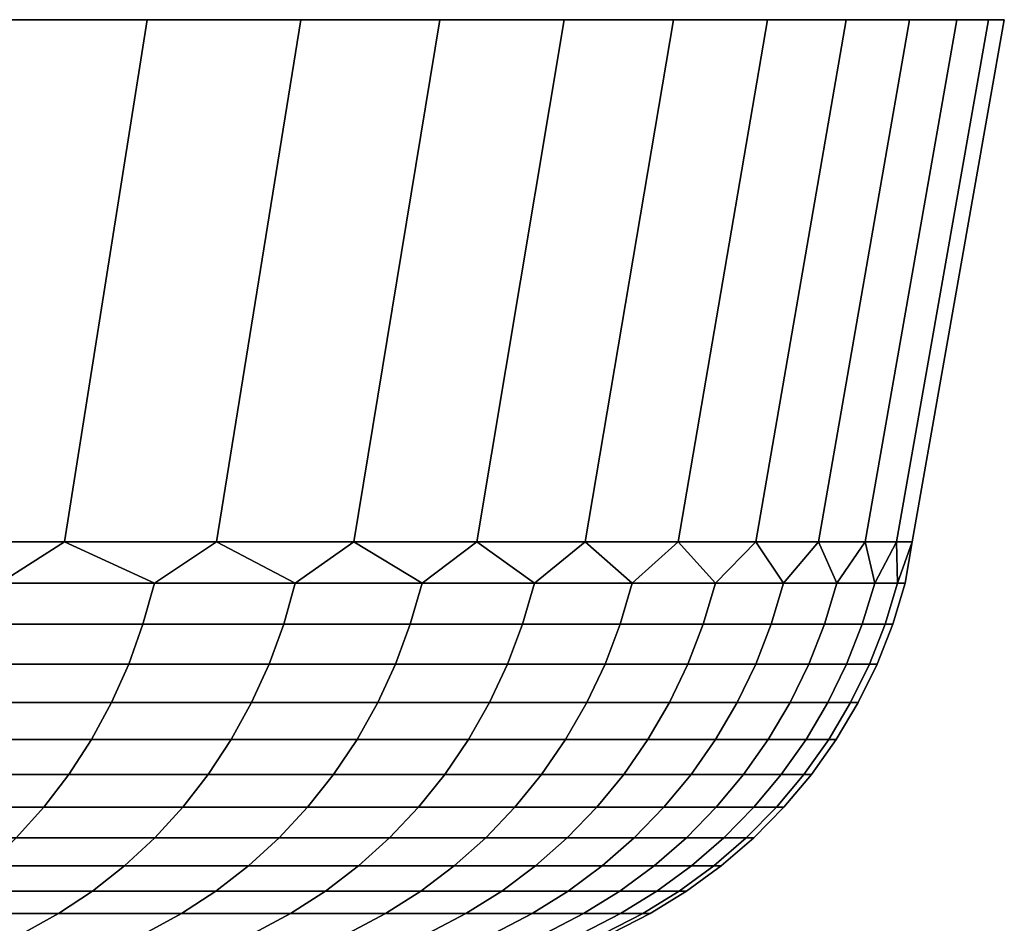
# Model space of a CAD drawing. Header units: metres. Extents: x -109 to 109, y -342 to 66.
# Tile 256 of 256: x 104.97 to 108.67, y 62.7 to 66.1. Entities that reach past the tile are written whole.
import ezdxf

# ---------------------------------------------------------------- set-up
doc = ezdxf.new("R2010")
doc.units = ezdxf.units.M
doc.layers.add('solid_K_24_62_16_000B91', color=7, linetype='CONTINUOUS')

msp = doc.modelspace()

# ---------------------------------------------------------------- linework, layer by layer
at = {"layer": 'solid_K_24_62_16_000B91'}
for points in [[(105.133179, 64.137161, -13.8976), (104.508759, 64.137161, -15.116596), (104.813354, 66.099998, -15.280931), (105.444519, 66.099998, -14.048769)], [(104.508759, 64.137161, 15.116596), (105.133179, 64.137161, 13.897601), (105.444519, 66.099998, 14.048769), (104.813354, 66.099998, 15.280931)], [(105.444519, 66.099998, 14.048769), (105.444519, 66.099998, -14.048769), (104.813354, 66.099998, -15.280931)], [(104.813354, 66.099998, 15.280931), (105.444519, 66.099998, 14.048769), (104.813354, 66.099998, -15.280931)], [(105.704567, 64.137161, -12.65287), (105.133179, 64.137161, -13.8976), (105.444519, 66.099998, -14.048769), (106.022148, 66.099998, -12.790458)], [(105.133179, 64.137161, 13.897601), (105.704567, 64.137161, 12.65287), (106.022148, 66.099998, 12.790458), (105.444519, 66.099998, 14.048769)], [(106.022148, 66.099998, 12.790458), (106.022148, 66.099998, -12.790458), (105.444519, 66.099998, -14.048769)], [(105.444519, 66.099998, 14.048769), (106.022148, 66.099998, 12.790458), (105.444519, 66.099998, -14.048769)], [(106.221886, 64.137161, -11.384709), (105.704567, 64.137161, -12.65287), (106.022148, 66.099998, -12.790458), (106.545097, 66.099998, -11.508474)], [(105.704567, 64.137161, 12.65287), (106.221886, 64.137161, 11.384709), (106.545097, 66.099998, 11.508474), (106.022148, 66.099998, 12.790458)], [(106.545097, 66.099998, 11.508474), (106.545097, 66.099998, -11.508474), (106.022148, 66.099998, -12.790458)], [(106.022148, 66.099998, 12.790458), (106.545097, 66.099998, 11.508474), (106.022148, 66.099998, -12.790458)], [(106.684158, 64.137161, -10.095467), (106.221886, 64.137161, -11.384709), (106.545097, 66.099998, -11.508474), (107.012383, 66.099998, -10.205272)], [(106.221886, 64.137161, 11.384709), (106.684158, 64.137161, 10.095467), (107.012383, 66.099998, 10.205272), (106.545097, 66.099998, 11.508474)], [(107.012383, 66.099998, 10.205272), (107.012383, 66.099998, -10.205272), (106.545097, 66.099998, -11.508474)], [(106.545097, 66.099998, 11.508474), (107.012383, 66.099998, 10.205272), (106.545097, 66.099998, -11.508474)], [(107.090546, 64.137161, -8.787529), (106.684158, 64.137161, -10.095467), (107.012383, 66.099998, -10.205272), (107.423195, 66.099998, -8.883077)], [(106.684158, 64.137161, 10.095467), (107.090546, 64.137161, 8.78753), (107.423195, 66.099998, 8.883077), (107.012383, 66.099998, 10.205272)], [(107.423195, 66.099998, 8.883077), (107.423195, 66.099998, -8.883077), (107.012383, 66.099998, -10.205272)], [(107.012383, 66.099998, 10.205272), (107.423195, 66.099998, 8.883077), (107.012383, 66.099998, -10.205272)], [(107.440277, 64.137161, -7.463319), (107.090546, 64.137161, -8.787529), (107.423195, 66.099998, -8.883077), (107.776733, 66.099998, -7.544477)], [(107.090546, 64.137161, 8.78753), (107.440277, 64.137161, 7.46332), (107.776733, 66.099998, 7.544477), (107.423195, 66.099998, 8.883077)], [(107.776733, 66.099998, 7.544477), (107.776733, 66.099998, -7.544477), (107.423195, 66.099998, -8.883077)], [(107.423195, 66.099998, 8.883077), (107.776733, 66.099998, 7.544477), (107.423195, 66.099998, -8.883077)], [(107.732719, 64.137161, -6.125289), (107.440277, 64.137161, -7.463319), (107.776733, 66.099998, -7.544477), (108.07235, 66.099998, -6.191905)], [(107.440277, 64.137161, 7.46332), (107.732719, 64.137161, 6.125289), (108.07235, 66.099998, 6.191905), (107.776733, 66.099998, 7.544477)], [(107.967323, 64.137161, -4.775917), (107.732719, 64.137161, -6.125289), (108.07235, 66.099998, -6.191905), (108.309517, 66.099998, -4.827819)], [(107.732719, 64.137161, 6.125289), (107.967323, 64.137161, 4.775917), (108.309517, 66.099998, 4.827819), (108.07235, 66.099998, 6.191905)], [(108.07235, 66.099998, 6.191905), (108.07235, 66.099998, -6.191905), (107.776733, 66.099998, -7.544477)], [(107.776733, 66.099998, 7.544477), (108.07235, 66.099998, 6.191905), (107.776733, 66.099998, -7.544477)], [(108.143661, 64.137161, -3.4177), (107.967323, 64.137161, -4.775917), (108.309517, 66.099998, -4.827819), (108.487755, 66.099998, -3.454902)], [(107.967323, 64.137161, 4.775917), (108.143661, 64.137161, 3.417701), (108.487755, 66.099998, 3.454902), (108.309517, 66.099998, 4.827819)], [(108.309517, 66.099998, 4.827819), (108.309517, 66.099998, -4.827819), (108.07235, 66.099998, -6.191905)], [(108.07235, 66.099998, 6.191905), (108.309517, 66.099998, 4.827819), (108.07235, 66.099998, -6.191905)], [(108.261398, 64.137161, -2.053155), (108.143661, 64.137161, -3.4177), (108.487755, 66.099998, -3.454902), (108.606781, 66.099998, -2.075483)], [(108.143661, 64.137161, 3.417701), (108.261398, 64.137161, 2.053156), (108.606781, 66.099998, 2.075483), (108.487755, 66.099998, 3.454902)], [(108.320328, 64.137161, -0.684808), (108.261398, 64.137161, -2.053155), (108.606781, 66.099998, -2.075483), (108.666344, 66.099998, -0.692201)], [(108.261398, 64.137161, 2.053156), (108.320328, 64.137161, 0.684808), (108.666344, 66.099998, 0.692201), (108.606781, 66.099998, 2.075483)], [(108.487755, 66.099998, 3.454902), (108.487755, 66.099998, -3.454902), (108.309517, 66.099998, -4.827819)], [(108.309517, 66.099998, 4.827819), (108.487755, 66.099998, 3.454902), (108.309517, 66.099998, -4.827819)], [(108.320328, 64.137161, 0.684808), (108.320328, 64.137161, -0.684808), (108.666344, 66.099998, -0.692201), (108.666344, 66.099998, 0.692201)], [(108.606781, 66.099998, 2.075483), (108.606781, 66.099998, -2.075483), (108.487755, 66.099998, -3.454902)], [(108.487755, 66.099998, 3.454902), (108.606781, 66.099998, 2.075483), (108.487755, 66.099998, -3.454902)], [(108.666344, 66.099998, 0.692201), (108.666344, 66.099998, -0.692201), (108.606781, 66.099998, -2.075483)], [(108.606781, 66.099998, 2.075483), (108.666344, 66.099998, 0.692201), (108.606781, 66.099998, -2.075483)], [(104.889511, 63.98151, -14.313691), (104.508759, 64.137161, -15.116596), (105.133179, 64.137161, -13.8976)], [(104.889511, 63.98151, 14.313691), (105.133179, 64.137161, 13.897601), (104.508759, 64.137161, 15.116596)], [(104.889511, 63.98151, -14.313691), (105.133179, 64.137161, -13.8976), (105.47142, 63.98151, -13.095909)], [(105.47142, 63.98151, 13.095909), (105.133179, 64.137161, 13.897601), (104.889511, 63.98151, 14.313691)], [(105.47142, 63.98151, -13.095909), (105.133179, 64.137161, -13.8976), (105.704567, 64.137161, -12.65287)], [(105.47142, 63.98151, 13.095909), (105.704567, 64.137161, 12.65287), (105.133179, 64.137161, 13.897601)], [(105.47142, 63.98151, -13.095909), (105.704567, 64.137161, -12.65287), (106.001122, 63.98151, -11.854527)], [(106.001122, 63.98151, 11.854527), (105.704567, 64.137161, 12.65287), (105.47142, 63.98151, 13.095909)], [(106.001122, 63.98151, -11.854527), (105.704567, 64.137161, -12.65287), (106.221886, 64.137161, -11.384709)], [(106.001122, 63.98151, 11.854527), (106.221886, 64.137161, 11.384709), (105.704567, 64.137161, 12.65287)], [(106.001122, 63.98151, -11.854527), (106.221886, 64.137161, -11.384709), (106.477661, 63.98151, -10.591783)], [(106.477661, 63.98151, 10.591783), (106.221886, 64.137161, 11.384709), (106.001122, 63.98151, 11.854527)], [(106.477661, 63.98151, -10.591783), (106.221886, 64.137161, -11.384709), (106.684158, 64.137161, -10.095467)], [(106.477661, 63.98151, 10.591783), (106.684158, 64.137161, 10.095467), (106.221886, 64.137161, 11.384709)], [(106.477661, 63.98151, -10.591783), (106.684158, 64.137161, -10.095467), (106.900177, 63.98151, -9.309951)], [(106.900177, 63.98151, 9.309951), (106.684158, 64.137161, 10.095467), (106.477661, 63.98151, 10.591783)], [(106.900177, 63.98151, -9.309951), (106.684158, 64.137161, -10.095467), (107.090546, 64.137161, -8.787529)], [(106.900177, 63.98151, 9.309951), (107.090546, 64.137161, 8.78753), (106.684158, 64.137161, 10.095467)], [(106.900177, 63.98151, -9.309951), (107.090546, 64.137161, -8.787529), (107.267914, 63.98151, -8.011342)], [(107.267914, 63.98151, 8.011342), (107.090546, 64.137161, 8.78753), (106.900177, 63.98151, 9.309951)], [(107.267914, 63.98151, -8.011342), (107.090546, 64.137161, -8.787529), (107.440277, 64.137161, -7.463319)], [(107.267914, 63.98151, 8.011342), (107.440277, 64.137161, 7.46332), (107.090546, 64.137161, 8.78753)], [(107.267914, 63.98151, -8.011342), (107.440277, 64.137161, -7.463319), (107.5802, 63.98151, -6.698296)], [(107.5802, 63.98151, 6.698296), (107.440277, 64.137161, 7.46332), (107.267914, 63.98151, 8.011342)], [(107.5802, 63.98151, -6.698296), (107.440277, 64.137161, -7.463319), (107.732719, 64.137161, -6.125289)], [(107.5802, 63.98151, 6.698296), (107.732719, 64.137161, 6.125289), (107.440277, 64.137161, 7.46332)], [(107.5802, 63.98151, -6.698296), (107.732719, 64.137161, -6.125289), (107.836479, 63.98151, -5.373179)], [(107.836479, 63.98151, 5.373179), (107.732719, 64.137161, 6.125289), (107.5802, 63.98151, 6.698296)], [(107.836479, 63.98151, -5.373179), (107.732719, 64.137161, -6.125289), (107.967323, 64.137161, -4.775917)], [(107.836479, 63.98151, 5.373179), (107.967323, 64.137161, 4.775917), (107.732719, 64.137161, 6.125289)], [(107.836479, 63.98151, -5.373179), (107.967323, 64.137161, -4.775917), (108.036293, 63.98151, -4.03838)], [(108.036293, 63.98151, 4.03838), (107.967323, 64.137161, 4.775917), (107.836479, 63.98151, 5.373179)], [(108.036293, 63.98151, -4.03838), (107.967323, 64.137161, -4.775917), (108.143661, 64.137161, -3.4177)], [(108.036293, 63.98151, 4.03838), (108.143661, 64.137161, 3.417701), (107.967323, 64.137161, 4.775917)], [(108.036293, 63.98151, -4.03838), (108.143661, 64.137161, -3.4177), (108.179268, 63.98151, -2.696303)], [(108.179268, 63.98151, 2.696303), (108.143661, 64.137161, 3.417701), (108.036293, 63.98151, 4.03838)], [(108.179268, 63.98151, -2.696303), (108.143661, 64.137161, -3.4177), (108.261398, 64.137161, -2.053155)], [(108.179268, 63.98151, 2.696303), (108.261398, 64.137161, 2.053156), (108.143661, 64.137161, 3.417701)], [(108.179268, 63.98151, -2.696303), (108.261398, 64.137161, -2.053155), (108.26516, 63.98151, -1.349367)], [(108.26516, 63.98151, 1.349367), (108.261398, 64.137161, 2.053156), (108.179268, 63.98151, 2.696303)], [(108.26516, 63.98151, -1.349367), (108.261398, 64.137161, -2.053155), (108.320328, 64.137161, -0.684808)], [(108.26516, 63.98151, 1.349367), (108.320328, 64.137161, 0.684808), (108.261398, 64.137161, 2.053156)], [(108.26516, 63.98151, -1.349367), (108.320328, 64.137161, -0.684808), (108.293808, 63.98151)], [(108.293808, 63.98151), (108.320328, 64.137161, 0.684808), (108.26516, 63.98151, 1.349367)], [(108.293808, 63.98151), (108.320328, 64.137161, -0.684808), (108.320328, 64.137161, 0.684808)], [(105.47142, 63.98151, 13.095909), (104.889511, 63.98151, 14.313691), (104.847725, 63.827229, 14.292622), (105.42878, 63.827229, 13.076632)], [(104.889511, 63.98151, -14.313691), (105.47142, 63.98151, -13.095909), (105.42878, 63.827229, -13.076632), (104.847725, 63.827229, -14.292622)], [(106.001122, 63.98151, 11.854527), (105.47142, 63.98151, 13.095909), (105.42878, 63.827229, 13.076632), (105.957703, 63.827229, 11.837077)], [(105.47142, 63.98151, -13.095909), (106.001122, 63.98151, -11.854527), (105.957703, 63.827229, -11.837077), (105.42878, 63.827229, -13.076632)], [(106.477661, 63.98151, 10.591783), (106.001122, 63.98151, 11.854527), (105.957703, 63.827229, 11.837077), (106.43354, 63.827229, 10.576191)], [(106.001122, 63.98151, -11.854527), (106.477661, 63.98151, -10.591783), (106.43354, 63.827229, -10.576191), (105.957703, 63.827229, -11.837077)], [(106.900177, 63.98151, 9.309951), (106.477661, 63.98151, 10.591783), (106.43354, 63.827229, 10.576191), (106.855431, 63.827229, 9.296247)], [(106.477661, 63.98151, -10.591783), (106.900177, 63.98151, -9.309951), (106.855431, 63.827229, -9.296247), (106.43354, 63.827229, -10.576191)], [(107.267914, 63.98151, 8.011342), (106.900177, 63.98151, 9.309951), (106.855431, 63.827229, 9.296247), (107.222626, 63.827229, 7.999549)], [(106.900177, 63.98151, -9.309951), (107.267914, 63.98151, -8.011342), (107.222626, 63.827229, -7.999549), (106.855431, 63.827229, -9.296247)], [(107.5802, 63.98151, 6.698296), (107.267914, 63.98151, 8.011342), (107.222626, 63.827229, 7.999549), (107.534454, 63.827229, 6.688436)], [(107.267914, 63.98151, -8.011342), (107.5802, 63.98151, -6.698296), (107.534454, 63.827229, -6.688436), (107.222626, 63.827229, -7.999549)], [(107.836479, 63.98151, 5.373179), (107.5802, 63.98151, 6.698296), (107.534454, 63.827229, 6.688436), (107.790352, 63.827229, 5.36527)], [(107.5802, 63.98151, -6.698296), (107.836479, 63.98151, -5.373179), (107.790352, 63.827229, -5.36527), (107.534454, 63.827229, -6.688436)], [(108.036293, 63.98151, 4.03838), (107.836479, 63.98151, 5.373179), (107.790352, 63.827229, 5.36527), (107.989868, 63.827229, 4.032435)], [(107.836479, 63.98151, -5.373179), (108.036293, 63.98151, -4.03838), (107.989868, 63.827229, -4.032435), (107.790352, 63.827229, -5.36527)], [(108.179268, 63.98151, 2.696303), (108.036293, 63.98151, 4.03838), (107.989868, 63.827229, 4.032435), (108.132637, 63.827229, 2.692334)], [(108.036293, 63.98151, -4.03838), (108.179268, 63.98151, -2.696303), (108.132637, 63.827229, -2.692334), (107.989868, 63.827229, -4.032435)], [(108.26516, 63.98151, 1.349367), (108.179268, 63.98151, 2.696303), (108.132637, 63.827229, 2.692334), (108.218399, 63.827229, 1.347381)], [(108.179268, 63.98151, -2.696303), (108.26516, 63.98151, -1.349367), (108.218399, 63.827229, -1.347381), (108.132637, 63.827229, -2.692334)], [(108.293808, 63.98151), (108.26516, 63.98151, 1.349367), (108.218399, 63.827229, 1.347381), (108.247009, 63.827229)], [(108.26516, 63.98151, -1.349367), (108.293808, 63.98151), (108.247009, 63.827229), (108.218399, 63.827229, -1.347381)], [(105.42878, 63.827229, 13.076632), (104.847725, 63.827229, 14.292622), (104.794975, 63.677216, 14.266026), (105.374947, 63.677216, 13.052299)], [(104.847725, 63.827229, -14.292622), (105.42878, 63.827229, -13.076632), (105.374947, 63.677216, -13.052299), (104.794975, 63.677216, -14.266026)], [(105.957703, 63.827229, 11.837077), (105.42878, 63.827229, 13.076632), (105.374947, 63.677216, 13.052299), (105.902885, 63.677216, 11.815051)], [(105.42878, 63.827229, -13.076632), (105.957703, 63.827229, -11.837077), (105.902885, 63.677216, -11.815051), (105.374947, 63.677216, -13.052299)], [(106.43354, 63.827229, 10.576191), (105.957703, 63.827229, 11.837077), (105.902885, 63.677216, 11.815051), (106.377838, 63.677216, 10.556511)], [(105.957703, 63.827229, -11.837077), (106.43354, 63.827229, -10.576191), (106.377838, 63.677216, -10.556511), (105.902885, 63.677216, -11.815051)], [(106.855431, 63.827229, 9.296247), (106.43354, 63.827229, 10.576191), (106.377838, 63.677216, 10.556511), (106.798943, 63.677216, 9.278948)], [(106.43354, 63.827229, -10.576191), (106.855431, 63.827229, -9.296247), (106.798943, 63.677216, -9.278948), (106.377838, 63.677216, -10.556511)], [(107.222626, 63.827229, 7.999549), (106.855431, 63.827229, 9.296247), (106.798943, 63.677216, 9.278948), (107.165459, 63.677216, 7.984663)], [(106.855431, 63.827229, -9.296247), (107.222626, 63.827229, -7.999549), (107.165459, 63.677216, -7.984663), (106.798943, 63.677216, -9.278948)], [(107.534454, 63.827229, 6.688436), (107.222626, 63.827229, 7.999549), (107.165459, 63.677216, 7.984663), (107.476707, 63.677216, 6.675991)], [(107.222626, 63.827229, -7.999549), (107.534454, 63.827229, -6.688436), (107.476707, 63.677216, -6.675991), (107.165459, 63.677216, -7.984663)], [(107.790352, 63.827229, 5.36527), (107.534454, 63.827229, 6.688436), (107.476707, 63.677216, 6.675991), (107.732132, 63.677216, 5.355287)], [(107.534454, 63.827229, -6.688436), (107.790352, 63.827229, -5.36527), (107.732132, 63.677216, -5.355287), (107.476707, 63.677216, -6.675991)], [(107.989868, 63.827229, 4.032435), (107.790352, 63.827229, 5.36527), (107.732132, 63.677216, 5.355287), (107.931274, 63.677216, 4.024932)], [(107.790352, 63.827229, -5.36527), (107.989868, 63.827229, -4.032435), (107.931274, 63.677216, -4.024932), (107.732132, 63.677216, -5.355287)], [(108.132637, 63.827229, 2.692334), (107.989868, 63.827229, 4.032435), (107.931274, 63.677216, 4.024932), (108.073776, 63.677216, 2.687324)], [(107.989868, 63.827229, -4.032435), (108.132637, 63.827229, -2.692334), (108.073776, 63.677216, -2.687324), (107.931274, 63.677216, -4.024932)], [(108.218399, 63.827229, 1.347381), (108.132637, 63.827229, 2.692334), (108.073776, 63.677216, 2.687324), (108.159378, 63.677216, 1.344874)], [(108.132637, 63.827229, -2.692334), (108.218399, 63.827229, -1.347381), (108.159378, 63.677216, -1.344874), (108.073776, 63.677216, -2.687324)], [(108.247009, 63.827229), (108.218399, 63.827229, 1.347381), (108.159378, 63.677216, 1.344874), (108.187935, 63.677216)], [(108.218399, 63.827229, -1.347381), (108.247009, 63.827229), (108.187935, 63.677216), (108.159378, 63.677216, -1.344874)], [(105.374947, 63.677216, 13.052299), (104.794975, 63.677216, 14.266026), (104.731606, 63.532452, 14.234076), (105.31028, 63.532452, 13.023067)], [(104.794975, 63.677216, -14.266026), (105.374947, 63.677216, -13.052299), (105.31028, 63.532452, -13.023067), (104.731606, 63.532452, -14.234076)], [(105.902885, 63.677216, 11.815051), (105.374947, 63.677216, 13.052299), (105.31028, 63.532452, 13.023067), (105.837036, 63.532452, 11.78859)], [(105.374947, 63.677216, -13.052299), (105.902885, 63.677216, -11.815051), (105.837036, 63.532452, -11.78859), (105.31028, 63.532452, -13.023067)], [(106.377838, 63.677216, 10.556511), (105.902885, 63.677216, 11.815051), (105.837036, 63.532452, 11.78859), (106.310921, 63.532452, 10.532869)], [(105.902885, 63.677216, -11.815051), (106.377838, 63.677216, -10.556511), (106.310921, 63.532452, -10.532869), (105.837036, 63.532452, -11.78859)], [(106.798943, 63.677216, 9.278948), (106.377838, 63.677216, 10.556511), (106.310921, 63.532452, 10.532869), (106.731094, 63.532452, 9.258167)], [(106.377838, 63.677216, -10.556511), (106.798943, 63.677216, -9.278948), (106.731094, 63.532452, -9.258167), (106.310921, 63.532452, -10.532869)], [(107.165459, 63.677216, 7.984663), (106.798943, 63.677216, 9.278948), (106.731094, 63.532452, 9.258167), (107.096779, 63.532452, 7.966782)], [(106.798943, 63.677216, -9.278948), (107.165459, 63.677216, -7.984663), (107.096779, 63.532452, -7.966782), (106.731094, 63.532452, -9.258167)], [(107.476707, 63.677216, 6.675991), (107.165459, 63.677216, 7.984663), (107.096779, 63.532452, 7.966782), (107.407333, 63.532452, 6.661039)], [(107.165459, 63.677216, -7.984663), (107.476707, 63.677216, -6.675991), (107.407333, 63.532452, -6.661039), (107.096779, 63.532452, -7.966782)], [(107.732132, 63.677216, 5.355287), (107.476707, 63.677216, 6.675991), (107.407333, 63.532452, 6.661039), (107.662186, 63.532452, 5.343293)], [(107.476707, 63.677216, -6.675991), (107.732132, 63.677216, -5.355287), (107.662186, 63.532452, -5.343293), (107.407333, 63.532452, -6.661039)], [(107.931274, 63.677216, 4.024932), (107.732132, 63.677216, 5.355287), (107.662186, 63.532452, 5.343293), (107.860886, 63.532452, 4.015918)], [(107.732132, 63.677216, -5.355287), (107.931274, 63.677216, -4.024932), (107.860886, 63.532452, -4.015918), (107.662186, 63.532452, -5.343293)], [(108.073776, 63.677216, 2.687324), (107.931274, 63.677216, 4.024932), (107.860886, 63.532452, 4.015918), (108.003067, 63.532452, 2.681306)], [(107.931274, 63.677216, -4.024932), (108.073776, 63.677216, -2.687324), (108.003067, 63.532452, -2.681306), (107.860886, 63.532452, -4.015918)], [(108.159378, 63.677216, 1.344874), (108.073776, 63.677216, 2.687324), (108.003067, 63.532452, 2.681306), (108.088478, 63.532452, 1.341862)], [(108.073776, 63.677216, -2.687324), (108.159378, 63.677216, -1.344874), (108.088478, 63.532452, -1.341862), (108.003067, 63.532452, -2.681306)], [(108.187935, 63.677216), (108.159378, 63.677216, 1.344874), (108.088478, 63.532452, 1.341862), (108.116966, 63.532452)], [(108.159378, 63.677216, -1.344874), (108.187935, 63.677216), (108.116966, 63.532452), (108.088478, 63.532452, -1.341862)], [(105.31028, 63.532452, 13.023067), (104.731606, 63.532452, 14.234076), (104.658035, 63.393871, 14.196981), (105.235199, 63.393871, 12.989129)], [(104.731606, 63.532452, -14.234076), (105.31028, 63.532452, -13.023067), (105.235199, 63.393871, -12.989129), (104.658035, 63.393871, -14.196981)], [(105.837036, 63.532452, 11.78859), (105.31028, 63.532452, 13.023067), (105.235199, 63.393871, 12.989129), (105.760582, 63.393871, 11.757869)], [(105.31028, 63.532452, -13.023067), (105.837036, 63.532452, -11.78859), (105.760582, 63.393871, -11.757869), (105.235199, 63.393871, -12.989129)], [(106.310921, 63.532452, 10.532869), (105.837036, 63.532452, 11.78859), (105.760582, 63.393871, 11.757869), (106.233238, 63.393871, 10.50542)], [(105.837036, 63.532452, -11.78859), (106.310921, 63.532452, -10.532869), (106.233238, 63.393871, -10.50542), (105.760582, 63.393871, -11.757869)], [(106.731094, 63.532452, 9.258167), (106.310921, 63.532452, 10.532869), (106.233238, 63.393871, 10.50542), (106.652306, 63.393871, 9.23404)], [(106.310921, 63.532452, -10.532869), (106.731094, 63.532452, -9.258167), (106.652306, 63.393871, -9.23404), (106.233238, 63.393871, -10.50542)], [(107.096779, 63.532452, 7.966782), (106.731094, 63.532452, 9.258167), (106.652306, 63.393871, 9.23404), (107.017044, 63.393871, 7.94602)], [(106.731094, 63.532452, -9.258167), (107.096779, 63.532452, -7.966782), (107.017044, 63.393871, -7.94602), (106.652306, 63.393871, -9.23404)], [(107.407333, 63.532452, 6.661039), (107.096779, 63.532452, 7.966782), (107.017044, 63.393871, 7.94602), (107.326782, 63.393871, 6.64368)], [(107.096779, 63.532452, -7.966782), (107.407333, 63.532452, -6.661039), (107.326782, 63.393871, -6.64368), (107.017044, 63.393871, -7.94602)], [(107.662186, 63.532452, 5.343293), (107.407333, 63.532452, 6.661039), (107.326782, 63.393871, 6.64368), (107.580971, 63.393871, 5.329368)], [(107.407333, 63.532452, -6.661039), (107.662186, 63.532452, -5.343293), (107.580971, 63.393871, -5.329368), (107.326782, 63.393871, -6.64368)], [(107.860886, 63.532452, 4.015918), (107.662186, 63.532452, 5.343293), (107.580971, 63.393871, 5.329368), (107.779152, 63.393871, 4.005452)], [(107.662186, 63.532452, -5.343293), (107.860886, 63.532452, -4.015918), (107.779152, 63.393871, -4.005452), (107.580971, 63.393871, -5.329368)], [(108.003067, 63.532452, 2.681306), (107.860886, 63.532452, 4.015918), (107.779152, 63.393871, 4.005452), (107.920967, 63.393871, 2.674318)], [(107.860886, 63.532452, -4.015918), (108.003067, 63.532452, -2.681306), (107.920967, 63.393871, -2.674318), (107.779152, 63.393871, -4.005452)], [(108.088478, 63.532452, 1.341862), (108.003067, 63.532452, 2.681306), (107.920967, 63.393871, 2.674318), (108.006157, 63.393871, 1.338365)], [(108.003067, 63.532452, -2.681306), (108.088478, 63.532452, -1.341862), (108.006157, 63.393871, -1.338365), (107.920967, 63.393871, -2.674318)], [(108.116966, 63.532452), (108.088478, 63.532452, 1.341862), (108.006157, 63.393871, 1.338365), (108.034569, 63.393871)], [(108.088478, 63.532452, -1.341862), (108.116966, 63.532452), (108.034569, 63.393871), (108.006157, 63.393871, -1.338365)], [(105.235199, 63.393871, 12.989129), (104.658035, 63.393871, 14.196981), (104.57473, 63.262379, 14.154982), (105.150192, 63.262379, 12.950703)], [(104.658035, 63.393871, -14.196981), (105.235199, 63.393871, -12.989129), (105.150192, 63.262379, -12.950703), (104.57473, 63.262379, -14.154982)], [(105.760582, 63.393871, 11.757869), (105.235199, 63.393871, 12.989129), (105.150192, 63.262379, 12.950703), (105.674019, 63.262379, 11.723084)], [(105.235199, 63.393871, -12.989129), (105.760582, 63.393871, -11.757869), (105.674019, 63.262379, -11.723084), (105.150192, 63.262379, -12.950703)], [(106.233238, 63.393871, 10.50542), (105.760582, 63.393871, 11.757869), (105.674019, 63.262379, 11.723084), (106.145271, 63.262379, 10.474341)], [(105.760582, 63.393871, -11.757869), (106.233238, 63.393871, -10.50542), (106.145271, 63.262379, -10.474341), (105.674019, 63.262379, -11.723084)], [(106.652306, 63.393871, 9.23404), (106.233238, 63.393871, 10.50542), (106.145271, 63.262379, 10.474341), (106.563103, 63.262379, 9.206722)], [(106.233238, 63.393871, -10.50542), (106.652306, 63.393871, -9.23404), (106.563103, 63.262379, -9.206722), (106.145271, 63.262379, -10.474341)], [(107.017044, 63.393871, 7.94602), (106.652306, 63.393871, 9.23404), (106.563103, 63.262379, 9.206722), (106.926765, 63.262379, 7.922513)], [(106.652306, 63.393871, -9.23404), (107.017044, 63.393871, -7.94602), (106.926765, 63.262379, -7.922513), (106.563103, 63.262379, -9.206722)], [(107.326782, 63.393871, 6.64368), (107.017044, 63.393871, 7.94602), (106.926765, 63.262379, 7.922513), (107.235588, 63.262379, 6.624026)], [(107.017044, 63.393871, -7.94602), (107.326782, 63.393871, -6.64368), (107.235588, 63.262379, -6.624026), (106.926765, 63.262379, -7.922513)], [(107.580971, 63.393871, 5.329368), (107.326782, 63.393871, 6.64368), (107.235588, 63.262379, 6.624026), (107.489029, 63.262379, 5.313602)], [(107.326782, 63.393871, -6.64368), (107.580971, 63.393871, -5.329368), (107.489029, 63.262379, -5.313602), (107.235588, 63.262379, -6.624026)], [(107.779152, 63.393871, 4.005452), (107.580971, 63.393871, 5.329368), (107.489029, 63.262379, 5.313602), (107.686623, 63.262379, 3.993603)], [(107.580971, 63.393871, -5.329368), (107.779152, 63.393871, -4.005452), (107.686623, 63.262379, -3.993603), (107.489029, 63.262379, -5.313602)], [(107.920967, 63.393871, 2.674318), (107.779152, 63.393871, 4.005452), (107.686623, 63.262379, 3.993603), (107.828011, 63.262379, 2.666407)], [(107.779152, 63.393871, -4.005452), (107.920967, 63.393871, -2.674318), (107.828011, 63.262379, -2.666407), (107.686623, 63.262379, -3.993603)], [(108.006157, 63.393871, 1.338365), (107.920967, 63.393871, 2.674318), (107.828011, 63.262379, 2.666407), (107.912949, 63.262379, 1.334406)], [(107.920967, 63.393871, -2.674318), (108.006157, 63.393871, -1.338365), (107.912949, 63.262379, -1.334406), (107.828011, 63.262379, -2.666407)], [(108.034569, 63.393871), (108.006157, 63.393871, 1.338365), (107.912949, 63.262379, 1.334406), (107.941277, 63.262379)], [(108.006157, 63.393871, -1.338365), (108.034569, 63.393871), (107.941277, 63.262379), (107.912949, 63.262379, -1.334406)], [(105.150192, 63.262379, 12.950703), (104.57473, 63.262379, 14.154982), (104.482246, 63.138828, 14.108351), (105.055809, 63.138828, 12.908038)], [(104.57473, 63.262379, -14.154982), (105.150192, 63.262379, -12.950703), (105.055809, 63.138828, -12.908038), (104.482246, 63.138828, -14.108351)], [(105.674019, 63.262379, 11.723084), (105.150192, 63.262379, 12.950703), (105.055809, 63.138828, 12.908038), (105.577911, 63.138828, 11.684464)], [(105.150192, 63.262379, -12.950703), (105.674019, 63.262379, -11.723084), (105.577911, 63.138828, -11.684464), (105.055809, 63.138828, -12.908038)], [(106.145271, 63.262379, 10.474341), (105.674019, 63.262379, 11.723084), (105.577911, 63.138828, 11.684464), (106.047615, 63.138828, 10.439836)], [(105.674019, 63.262379, -11.723084), (106.145271, 63.262379, -10.474341), (106.047615, 63.138828, -10.439836), (105.577911, 63.138828, -11.684464)], [(106.563103, 63.262379, 9.206722), (106.145271, 63.262379, 10.474341), (106.047615, 63.138828, 10.439836), (106.464066, 63.138828, 9.176393)], [(106.145271, 63.262379, -10.474341), (106.563103, 63.262379, -9.206722), (106.464066, 63.138828, -9.176393), (106.047615, 63.138828, -10.439836)], [(106.926765, 63.262379, 7.922513), (106.563103, 63.262379, 9.206722), (106.464066, 63.138828, 9.176393), (106.826523, 63.138828, 7.896413)], [(106.563103, 63.262379, -9.206722), (106.926765, 63.262379, -7.922513), (106.826523, 63.138828, -7.896413), (106.464066, 63.138828, -9.176393)], [(107.235588, 63.262379, 6.624026), (106.926765, 63.262379, 7.922513), (106.826523, 63.138828, 7.896413), (107.134331, 63.138828, 6.602204)], [(106.926765, 63.262379, -7.922513), (107.235588, 63.262379, -6.624026), (107.134331, 63.138828, -6.602204), (106.826523, 63.138828, -7.896413)], [(107.489029, 63.262379, 5.313602), (107.235588, 63.262379, 6.624026), (107.134331, 63.138828, 6.602204), (107.38694, 63.138828, 5.296097)], [(107.235588, 63.262379, -6.624026), (107.489029, 63.262379, -5.313602), (107.38694, 63.138828, -5.296097), (107.134331, 63.138828, -6.602204)], [(107.686623, 63.262379, 3.993603), (107.489029, 63.262379, 5.313602), (107.38694, 63.138828, 5.296097), (107.583878, 63.138828, 3.980447)], [(107.489029, 63.262379, -5.313602), (107.686623, 63.262379, -3.993603), (107.583878, 63.138828, -3.980447), (107.38694, 63.138828, -5.296097)], [(107.828011, 63.262379, 2.666407), (107.686623, 63.262379, 3.993603), (107.583878, 63.138828, 3.980447), (107.724808, 63.138828, 2.657623)], [(107.686623, 63.262379, -3.993603), (107.828011, 63.262379, -2.666407), (107.724808, 63.138828, -2.657623), (107.583878, 63.138828, -3.980447)], [(107.912949, 63.262379, 1.334406), (107.828011, 63.262379, 2.666407), (107.724808, 63.138828, 2.657623), (107.809464, 63.138828, 1.33001)], [(107.828011, 63.262379, -2.666407), (107.912949, 63.262379, -1.334406), (107.809464, 63.138828, -1.33001), (107.724808, 63.138828, -2.657623)], [(107.941277, 63.262379), (107.912949, 63.262379, 1.334406), (107.809464, 63.138828, 1.33001), (107.8377, 63.138828)], [(107.912949, 63.262379, -1.334406), (107.941277, 63.262379), (107.8377, 63.138828), (107.809464, 63.138828, -1.33001)], [(105.055809, 63.138828, 12.908038), (104.482246, 63.138828, 14.108351), (104.381172, 63.024021, 14.05739), (104.95266, 63.024021, 12.861414)], [(104.482246, 63.138828, -14.108351), (105.055809, 63.138828, -12.908038), (104.95266, 63.024021, -12.861414), (104.381172, 63.024021, -14.05739)], [(105.577911, 63.138828, 11.684464), (105.055809, 63.138828, 12.908038), (104.95266, 63.024021, 12.861414), (105.472878, 63.024021, 11.64226)], [(105.055809, 63.138828, -12.908038), (105.577911, 63.138828, -11.684464), (105.472878, 63.024021, -11.64226), (104.95266, 63.024021, -12.861414)], [(106.047615, 63.138828, 10.439836), (105.577911, 63.138828, 11.684464), (105.472878, 63.024021, 11.64226), (105.940887, 63.024021, 10.402126)], [(105.577911, 63.138828, -11.684464), (106.047615, 63.138828, -10.439836), (105.940887, 63.024021, -10.402126), (105.472878, 63.024021, -11.64226)], [(106.464066, 63.138828, 9.176393), (106.047615, 63.138828, 10.439836), (105.940887, 63.024021, 10.402126), (106.355835, 63.024021, 9.143247)], [(106.047615, 63.138828, -10.439836), (106.464066, 63.138828, -9.176393), (106.355835, 63.024021, -9.143247), (105.940887, 63.024021, -10.402126)], [(106.826523, 63.138828, 7.896413), (106.464066, 63.138828, 9.176393), (106.355835, 63.024021, 9.143247), (106.716988, 63.024021, 7.867891)], [(106.464066, 63.138828, -9.176393), (106.826523, 63.138828, -7.896413), (106.716988, 63.024021, -7.867891), (106.355835, 63.024021, -9.143247)], [(107.134331, 63.138828, 6.602204), (106.826523, 63.138828, 7.896413), (106.716988, 63.024021, 7.867891), (107.023682, 63.024021, 6.578356)], [(106.826523, 63.138828, -7.896413), (107.134331, 63.138828, -6.602204), (107.023682, 63.024021, -6.578356), (106.716988, 63.024021, -7.867891)], [(107.38694, 63.138828, 5.296097), (107.134331, 63.138828, 6.602204), (107.023682, 63.024021, 6.578356), (107.275368, 63.024021, 5.276968)], [(107.134331, 63.138828, -6.602204), (107.38694, 63.138828, -5.296097), (107.275368, 63.024021, -5.276968), (107.023682, 63.024021, -6.578356)], [(107.583878, 63.138828, 3.980447), (107.38694, 63.138828, 5.296097), (107.275368, 63.024021, 5.276968), (107.471603, 63.024021, 3.966069)], [(107.38694, 63.138828, -5.296097), (107.583878, 63.138828, -3.980447), (107.471603, 63.024021, -3.966069), (107.275368, 63.024021, -5.276968)], [(107.724808, 63.138828, 2.657623), (107.583878, 63.138828, 3.980447), (107.471603, 63.024021, 3.966069), (107.612022, 63.024021, 2.648023)], [(107.583878, 63.138828, -3.980447), (107.724808, 63.138828, -2.657623), (107.612022, 63.024021, -2.648023), (107.471603, 63.024021, -3.966069)], [(107.809464, 63.138828, 1.33001), (107.724808, 63.138828, 2.657623), (107.612022, 63.024021, 2.648023), (107.696373, 63.024021, 1.325206)], [(107.724808, 63.138828, -2.657623), (107.809464, 63.138828, -1.33001), (107.696373, 63.024021, -1.325206), (107.612022, 63.024021, -2.648023)], [(107.8377, 63.138828), (107.809464, 63.138828, 1.33001), (107.696373, 63.024021, 1.325206), (107.72451, 63.024021)], [(107.809464, 63.138828, -1.33001), (107.8377, 63.138828), (107.72451, 63.024021), (107.696373, 63.024021, -1.325206)], [(105.472878, 63.024021, 11.64226), (104.95266, 63.024021, 12.861414), (104.841423, 62.918705, 12.811131), (105.359604, 62.918705, 11.596745)], [(104.95266, 63.024021, -12.861414), (105.472878, 63.024021, -11.64226), (105.359604, 62.918705, -11.596745), (104.841423, 62.918705, -12.811131)], [(105.940887, 63.024021, 10.402126), (105.472878, 63.024021, 11.64226), (105.359604, 62.918705, 11.596745), (105.825783, 62.918705, 10.361459)], [(105.472878, 63.024021, -11.64226), (105.940887, 63.024021, -10.402126), (105.825783, 62.918705, -10.361459), (105.359604, 62.918705, -11.596745)], [(106.355835, 63.024021, 9.143247), (105.940887, 63.024021, 10.402126), (105.825783, 62.918705, 10.361459), (106.239113, 62.918705, 9.107501)], [(105.940887, 63.024021, -10.402126), (106.355835, 63.024021, -9.143247), (106.239113, 62.918705, -9.107501), (105.825783, 62.918705, -10.361459)], [(106.716988, 63.024021, 7.867891), (106.355835, 63.024021, 9.143247), (106.239113, 62.918705, 9.107501), (106.598854, 62.918705, 7.837131)], [(106.355835, 63.024021, -9.143247), (106.716988, 63.024021, -7.867891), (106.598854, 62.918705, -7.837131), (106.239113, 62.918705, -9.107501)], [(107.023682, 63.024021, 6.578356), (106.716988, 63.024021, 7.867891), (106.598854, 62.918705, 7.837131), (106.90435, 62.918705, 6.552638)], [(106.716988, 63.024021, -7.867891), (107.023682, 63.024021, -6.578356), (106.90435, 62.918705, -6.552638), (106.598854, 62.918705, -7.837131)], [(107.275368, 63.024021, 5.276968), (107.023682, 63.024021, 6.578356), (106.90435, 62.918705, 6.552638), (107.155052, 62.918705, 5.256337)], [(107.023682, 63.024021, -6.578356), (107.275368, 63.024021, -5.276968), (107.155052, 62.918705, -5.256337), (106.90435, 62.918705, -6.552638)], [(107.471603, 63.024021, 3.966069), (107.275368, 63.024021, 5.276968), (107.155052, 62.918705, 5.256337), (107.350517, 62.918705, 3.950563)], [(107.275368, 63.024021, -5.276968), (107.471603, 63.024021, -3.966069), (107.350517, 62.918705, -3.950563), (107.155052, 62.918705, -5.256337)], [(107.612022, 63.024021, 2.648023), (107.471603, 63.024021, 3.966069), (107.350517, 62.918705, 3.950563), (107.490387, 62.918705, 2.637671)], [(107.471603, 63.024021, -3.966069), (107.612022, 63.024021, -2.648023), (107.490387, 62.918705, -2.637671), (107.350517, 62.918705, -3.950563)], [(107.696373, 63.024021, 1.325206), (107.612022, 63.024021, 2.648023), (107.490387, 62.918705, 2.637671), (107.574409, 62.918705, 1.320025)], [(107.612022, 63.024021, -2.648023), (107.696373, 63.024021, -1.325206), (107.574409, 62.918705, -1.320025), (107.490387, 62.918705, -2.637671)], [(107.72451, 63.024021), (107.696373, 63.024021, 1.325206), (107.574409, 62.918705, 1.320025), (107.602432, 62.918705)], [(107.696373, 63.024021, -1.325206), (107.72451, 63.024021), (107.602432, 62.918705), (107.574409, 62.918705, -1.320025)], [(105.359604, 62.918705, 11.596745), (104.841423, 62.918705, 12.811131), (104.722816, 62.823563, 12.757519), (105.238831, 62.823563, 11.548213)], [(104.841423, 62.918705, -12.811131), (105.359604, 62.918705, -11.596745), (105.238831, 62.823563, -11.548213), (104.722816, 62.823563, -12.757519)], [(105.825783, 62.918705, 10.361459), (105.359604, 62.918705, 11.596745), (105.238831, 62.823563, 11.548213), (105.703056, 62.823563, 10.318097)], [(105.359604, 62.918705, -11.596745), (105.825783, 62.918705, -10.361459), (105.703056, 62.823563, -10.318097), (105.238831, 62.823563, -11.548213)], [(106.239113, 62.918705, 9.107501), (105.825783, 62.918705, 10.361459), (105.703056, 62.823563, 10.318097), (106.114662, 62.823563, 9.069387)], [(105.825783, 62.918705, -10.361459), (106.239113, 62.918705, -9.107501), (106.114662, 62.823563, -9.069387), (105.703056, 62.823563, -10.318097)], [(106.598854, 62.918705, 7.837131), (106.239113, 62.918705, 9.107501), (106.114662, 62.823563, 9.069387), (106.472893, 62.823563, 7.804334)], [(106.239113, 62.918705, -9.107501), (106.598854, 62.918705, -7.837131), (106.472893, 62.823563, -7.804334), (106.114662, 62.823563, -9.069387)], [(106.90435, 62.918705, 6.552638), (106.598854, 62.918705, 7.837131), (106.472893, 62.823563, 7.804334), (106.777107, 62.823563, 6.525216)], [(106.598854, 62.918705, -7.837131), (106.90435, 62.918705, -6.552638), (106.777107, 62.823563, -6.525216), (106.472893, 62.823563, -7.804334)], [(107.155052, 62.918705, 5.256337), (106.90435, 62.918705, 6.552638), (106.777107, 62.823563, 6.525216), (107.026764, 62.823563, 5.23434)], [(106.90435, 62.918705, -6.552638), (107.155052, 62.918705, -5.256337), (107.026764, 62.823563, -5.23434), (106.777107, 62.823563, -6.525216)], [(107.350517, 62.918705, 3.950563), (107.155052, 62.918705, 5.256337), (107.026764, 62.823563, 5.23434), (107.221413, 62.823563, 3.934031)], [(107.155052, 62.918705, -5.256337), (107.350517, 62.918705, -3.950563), (107.221413, 62.823563, -3.934031), (107.026764, 62.823563, -5.23434)], [(107.490387, 62.918705, 2.637671), (107.350517, 62.918705, 3.950563), (107.221413, 62.823563, 3.934031), (107.360695, 62.823563, 2.626632)], [(107.350517, 62.918705, -3.950563), (107.490387, 62.918705, -2.637671), (107.360695, 62.823563, -2.626632), (107.221413, 62.823563, -3.934031)], [(107.574409, 62.918705, 1.320025), (107.490387, 62.918705, 2.637671), (107.360695, 62.823563, 2.626632), (107.444366, 62.823563, 1.314501)], [(107.490387, 62.918705, -2.637671), (107.574409, 62.918705, -1.320025), (107.444366, 62.823563, -1.314501), (107.360695, 62.823563, -2.626632)], [(107.602432, 62.918705), (107.574409, 62.918705, 1.320025), (107.444366, 62.823563, 1.314501), (107.472275, 62.823563)], [(107.574409, 62.918705, -1.320025), (107.602432, 62.918705), (107.472275, 62.823563), (107.444366, 62.823563, -1.314501)], [(105.238831, 62.823563, 11.548213), (104.722816, 62.823563, 12.757519), (104.597618, 62.739212, 12.700924), (105.111343, 62.739212, 11.496983)], [(104.722816, 62.823563, -12.757519), (105.238831, 62.823563, -11.548213), (105.111343, 62.739212, -11.496983), (104.597618, 62.739212, -12.700924)], [(105.703056, 62.823563, 10.318097), (105.238831, 62.823563, 11.548213), (105.111343, 62.739212, 11.496983), (105.573509, 62.739212, 10.272324)], [(105.238831, 62.823563, -11.548213), (105.703056, 62.823563, -10.318097), (105.573509, 62.739212, -10.272324), (105.111343, 62.739212, -11.496983)], [(106.114662, 62.823563, 9.069387), (105.703056, 62.823563, 10.318097), (105.573509, 62.739212, 10.272324), (105.983284, 62.739212, 9.029154)], [(105.703056, 62.823563, -10.318097), (106.114662, 62.823563, -9.069387), (105.983284, 62.739212, -9.029154), (105.573509, 62.739212, -10.272324)], [(106.472893, 62.823563, 7.804334), (106.114662, 62.823563, 9.069387), (105.983284, 62.739212, 9.029154), (106.339928, 62.739212, 7.769712)], [(106.114662, 62.823563, -9.069387), (106.472893, 62.823563, -7.804334), (106.339928, 62.739212, -7.769712), (105.983284, 62.739212, -9.029154)], [(106.777107, 62.823563, 6.525216), (106.472893, 62.823563, 7.804334), (106.339928, 62.739212, 7.769712), (106.642792, 62.739212, 6.496269)], [(106.472893, 62.823563, -7.804334), (106.777107, 62.823563, -6.525216), (106.642792, 62.739212, -6.496269), (106.339928, 62.739212, -7.769712)], [(107.026764, 62.823563, 5.23434), (106.777107, 62.823563, 6.525216), (106.642792, 62.739212, 6.496269), (106.891342, 62.739212, 5.211119)], [(106.777107, 62.823563, -6.525216), (107.026764, 62.823563, -5.23434), (106.891342, 62.739212, -5.211119), (106.642792, 62.739212, -6.496269)], [(107.221413, 62.823563, 3.934031), (107.026764, 62.823563, 5.23434), (106.891342, 62.739212, 5.211119), (107.085129, 62.739212, 3.916579)], [(107.026764, 62.823563, -5.23434), (107.221413, 62.823563, -3.934031), (107.085129, 62.739212, -3.916579), (106.891342, 62.739212, -5.211119)], [(107.360695, 62.823563, 2.626632), (107.221413, 62.823563, 3.934031), (107.085129, 62.739212, 3.916579), (107.223793, 62.739212, 2.61498)], [(107.221413, 62.823563, -3.934031), (107.360695, 62.823563, -2.626632), (107.223793, 62.739212, -2.61498), (107.085129, 62.739212, -3.916579)], [(107.444366, 62.823563, 1.314501), (107.360695, 62.823563, 2.626632), (107.223793, 62.739212, 2.61498), (107.307091, 62.739212, 1.308669)], [(107.360695, 62.823563, -2.626632), (107.444366, 62.823563, -1.314501), (107.307091, 62.739212, -1.308669), (107.223793, 62.739212, -2.61498)], [(107.472275, 62.823563), (107.444366, 62.823563, 1.314501), (107.307091, 62.739212, 1.308669), (107.334877, 62.739212)], [(107.444366, 62.823563, -1.314501), (107.472275, 62.823563), (107.334877, 62.739212), (107.307091, 62.739212, -1.308669)], [(105.111343, 62.739212, 11.496983), (104.597618, 62.739212, 12.700924), (104.466629, 62.666206, 12.641714), (104.977959, 62.666206, 11.443386)], [(104.597618, 62.739212, -12.700924), (105.111343, 62.739212, -11.496983), (104.977959, 62.666206, -11.443386), (104.466629, 62.666206, -12.641714)], [(105.573509, 62.739212, 10.272324), (105.111343, 62.739212, 11.496983), (104.977959, 62.666206, 11.443386), (105.437973, 62.666206, 10.224436)], [(105.111343, 62.739212, -11.496983), (105.573509, 62.739212, -10.272324), (105.437973, 62.666206, -10.224436), (104.977959, 62.666206, -11.443386)], [(105.983284, 62.739212, 9.029154), (105.573509, 62.739212, 10.272324), (105.437973, 62.666206, 10.224436), (105.845833, 62.666206, 8.987061)], [(105.573509, 62.739212, -10.272324), (105.983284, 62.739212, -9.029154), (105.845833, 62.666206, -8.987061), (105.437973, 62.666206, -10.224436)], [(106.339928, 62.739212, 7.769712), (105.983284, 62.739212, 9.029154), (105.845833, 62.666206, 8.987061), (106.200813, 62.666206, 7.733491)], [(105.983284, 62.739212, -9.029154), (106.339928, 62.739212, -7.769712), (106.200813, 62.666206, -7.733491), (105.845833, 62.666206, -8.987061)], [(106.642792, 62.739212, 6.496269), (106.339928, 62.739212, 7.769712), (106.200813, 62.666206, 7.733491), (106.502274, 62.666206, 6.465984)], [(106.339928, 62.739212, -7.769712), (106.642792, 62.739212, -6.496269), (106.502274, 62.666206, -6.465984), (106.200813, 62.666206, -7.733491)], [(106.891342, 62.739212, 5.211119), (106.642792, 62.739212, 6.496269), (106.502274, 62.666206, 6.465984), (106.749664, 62.666206, 5.186826)], [(106.642792, 62.739212, -6.496269), (106.891342, 62.739212, -5.211119), (106.749664, 62.666206, -5.186826), (106.502274, 62.666206, -6.465984)], [(107.085129, 62.739212, 3.916579), (106.891342, 62.739212, 5.211119), (106.749664, 62.666206, 5.186826), (106.942543, 62.666206, 3.89832)], [(106.891342, 62.739212, -5.211119), (107.085129, 62.739212, -3.916579), (106.942543, 62.666206, -3.89832), (106.749664, 62.666206, -5.186826)], [(107.223793, 62.739212, 2.61498), (107.085129, 62.739212, 3.916579), (106.942543, 62.666206, 3.89832), (107.080559, 62.666206, 2.602789)], [(107.085129, 62.739212, -3.916579), (107.223793, 62.739212, -2.61498), (107.080559, 62.666206, -2.602789), (106.942543, 62.666206, -3.89832)], [(107.307091, 62.739212, 1.308669), (107.223793, 62.739212, 2.61498), (107.080559, 62.666206, 2.602789), (107.163475, 62.666206, 1.302568)], [(107.223793, 62.739212, -2.61498), (107.307091, 62.739212, -1.308669), (107.163475, 62.666206, -1.302568), (107.080559, 62.666206, -2.602789)], [(107.334877, 62.739212), (107.307091, 62.739212, 1.308669), (107.163475, 62.666206, 1.302568), (107.191124, 62.666206)], [(107.307091, 62.739212, -1.308669), (107.334877, 62.739212), (107.191124, 62.666206), (107.163475, 62.666206, -1.302568)]]:
    msp.add_3dface(points, dxfattribs=at)

doc.saveas('drawing.dxf')
